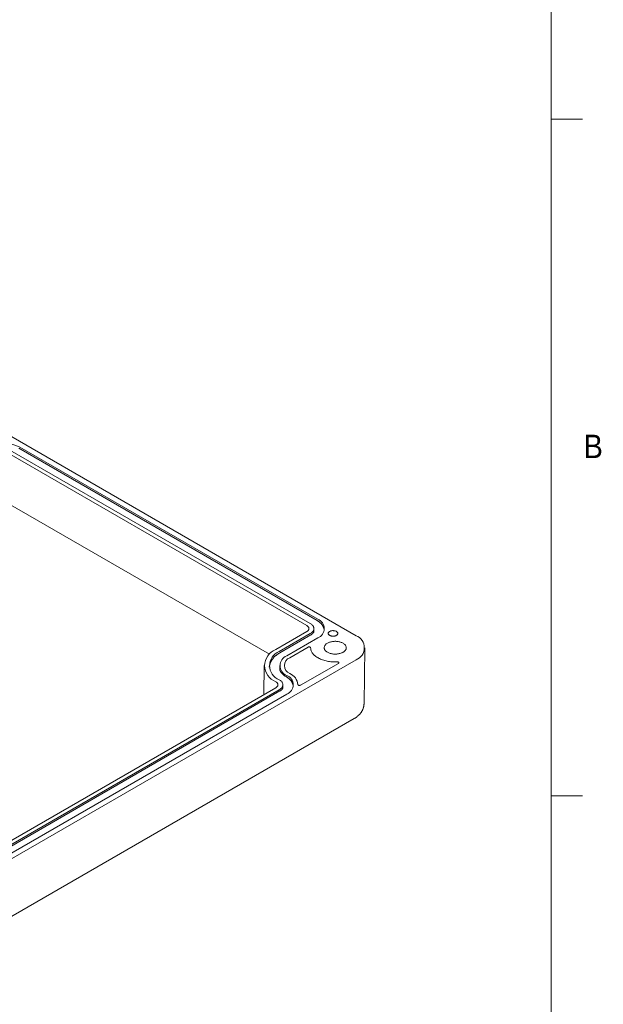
# Model space of a CAD drawing. Header units: inches. Extents: x 0.3 to 21.8, y 0.2 to 16.9.
# Tile 8 of 9: x 19.4 to 21.7, y 2.3 to 6.2. Entities that reach past the tile are written whole.
import ezdxf

# ---------------------------------------------------------------- set-up
doc = ezdxf.new("R2010")
doc.units = ezdxf.units.IN
doc.header["$MEASUREMENT"] = 0
doc.linetypes.add('SLD-Solid', pattern=[0])
doc.styles.add('SLDTEXTSTYLE1', font='GOTHIC.TTF', dxfattribs={"width": 0.913})

msp = doc.modelspace()

# ---------------------------------------------------------------- linework, layer by layer
at = {"color": 7, "linetype": 'SLD-Solid', "lineweight": 0}
for p, q in [((21.52288, 0.4106), (21.52288, 16.6606)), ((21.52288, 5.8276), (21.64788, 5.8276)), ((21.52288, 3.1196), (21.64788, 3.1196))]:
    msp.add_line(p, q, dxfattribs=at)
at = {"color": 7, "linetype": 'SLD-Solid', "lineweight": 15}
for p, q in [((17.82267, 5.44524), (20.74161, 3.76017)), ((19.36464, 4.49767), (20.55825, 3.80862)), ((20.5855, 3.82117), (19.3919, 4.51022)), ((19.3947, 4.51502), (20.5883, 3.82597)), ((19.35073, 4.48963), (20.54433, 3.80058)), ((19.34906, 4.28944), (20.39478, 3.68576)), ((20.57265, 3.77491), (20.57265, 3.78854)), ((20.54433, 3.7765), (20.41987, 3.70466)), ((20.55825, 3.76846), (20.43379, 3.69662)), ((20.56104, 3.76366), (20.43659, 3.69182)), ((20.5883, 3.75112), (20.46385, 3.67927)), ((20.54943, 3.71413), (20.47644, 3.672)), ((20.77352, 3.48799), (20.77617, 3.71154)), ((20.74161, 3.66384), (18.8805, 2.58944)), ((20.37375, 3.64099), (20.37236, 3.52415)), ((20.43593, 3.64036), (20.43593, 3.62443)), ((20.51911, 3.56192), (20.67067, 3.64942)), ((20.42023, 3.55178), (19.0746, 2.77497)), ((20.44855, 3.55018), (20.44855, 3.56383)), ((20.43415, 3.54375), (19.08852, 2.76694)), ((20.43695, 3.53895), (19.09132, 2.76213)), ((20.4642, 3.5264), (19.11858, 2.74959)), ((18.87252, 2.35369), (20.73363, 3.42809))]:
    msp.add_line(p, q, dxfattribs=at)
at = {"color": 7, "linetype": 'SLD-Solid', "lineweight": 15, "flags": 128}
for points in [[(20.55825, 3.80862), (20.56064, 3.80714), (20.56284, 3.80556), (20.56484, 3.80389), (20.56663, 3.80215), (20.56821, 3.80034), (20.56955, 3.79846), (20.57066, 3.79654), (20.57153, 3.79458), (20.57215, 3.79258), (20.57253, 3.79057), (20.57265, 3.78854), (20.57253, 3.78652), (20.57215, 3.7845), (20.57153, 3.78251), (20.57066, 3.78054), (20.56955, 3.77862), (20.56821, 3.77675), (20.56663, 3.77493), (20.56484, 3.77319), (20.56284, 3.77153), (20.56064, 3.76995), (20.55825, 3.76846)], [(20.63572, 3.77701), (20.63736, 3.77785), (20.63916, 3.77859), (20.64108, 3.77919), (20.64312, 3.77967), (20.64524, 3.78001), (20.64741, 3.78021), (20.64961, 3.78026), (20.6518, 3.78017), (20.65396, 3.77994), (20.65606, 3.77956), (20.65807, 3.77905), (20.65997, 3.77841), (20.66173, 3.77765), (20.66333, 3.77678), (20.66474, 3.77581), (20.66596, 3.77475), (20.66695, 3.77362), (20.66772, 3.77243), (20.66825, 3.7712), (20.66853, 3.76994), (20.66856, 3.76868), (20.66834, 3.76741), (20.66788, 3.76617), (20.66717, 3.76497), (20.66623, 3.76383), (20.66506, 3.76275), (20.6637, 3.76176), (20.66214, 3.76086), (20.66042, 3.76007), (20.65856, 3.7594), (20.65657, 3.75885), (20.65449, 3.75845), (20.65234, 3.75818), (20.65016, 3.75805), (20.64796, 3.75807), (20.64578, 3.75823), (20.64364, 3.75854), (20.64159, 3.75898), (20.63963, 3.75955), (20.63779, 3.76026), (20.63611, 3.76107), (20.6346, 3.762), (20.63329, 3.76301), (20.63218, 3.76411), (20.63129, 3.76527), (20.63065, 3.76648), (20.63024, 3.76773), (20.63008, 3.76899), (20.63018, 3.77026), (20.63052, 3.77151), (20.63111, 3.77274), (20.63194, 3.77391), (20.63299, 3.77503), (20.63426, 3.77606), (20.63572, 3.77701)], [(20.55967, 3.7117), (20.55953, 3.71244), (20.55912, 3.71314), (20.55846, 3.71377), (20.55759, 3.71431), (20.55653, 3.71473), (20.55535, 3.71501), (20.55409, 3.71514), (20.55281, 3.71511), (20.55157, 3.71493), (20.55042, 3.7146), (20.54943, 3.71413)], [(20.66595, 3.65532), (20.6609, 3.65516), (20.65584, 3.65516), (20.65078, 3.6553), (20.64574, 3.65559), (20.64074, 3.65604), (20.63578, 3.65663), (20.63089, 3.65737), (20.62606, 3.65825), (20.62132, 3.65927), (20.61668, 3.66043), (20.61214, 3.66173), (20.60773, 3.66316), (20.60345, 3.66472), (20.59931, 3.66641), (20.59533, 3.66821), (20.59152, 3.67013), (20.58788, 3.67217), (20.58443, 3.6743), (20.58117, 3.67654), (20.57812, 3.67887), (20.57528, 3.68129), (20.57265, 3.68379), (20.57025, 3.68636), (20.56809, 3.689), (20.56616, 3.6917), (20.56448, 3.69446), (20.56304, 3.69726), (20.56185, 3.7001), (20.56092, 3.70297), (20.56024, 3.70587), (20.55983, 3.70878), (20.55967, 3.7117)], [(20.62688, 3.73007), (20.6246, 3.72865), (20.62252, 3.72714), (20.62064, 3.72554), (20.61897, 3.72386), (20.61753, 3.72211), (20.61632, 3.72031), (20.61536, 3.71846), (20.61463, 3.71657), (20.61416, 3.71466), (20.61394, 3.71273), (20.61397, 3.7108), (20.61425, 3.70887), (20.61479, 3.70696), (20.61558, 3.70508), (20.6166, 3.70324), (20.61787, 3.70145), (20.61937, 3.69972), (20.62109, 3.69806), (20.62302, 3.69648), (20.62516, 3.69499), (20.62748, 3.6936), (20.62998, 3.69231), (20.63264, 3.69114), (20.63544, 3.69008), (20.63838, 3.68916), (20.64143, 3.68836), (20.64458, 3.68769), (20.6478, 3.68717), (20.65108, 3.68679), (20.65441, 3.68655), (20.65775, 3.68646), (20.6611, 3.68651), (20.66443, 3.68672), (20.66772, 3.68706), (20.67096, 3.68755), (20.67413, 3.68818), (20.67721, 3.68894), (20.68017, 3.68984), (20.68301, 3.69086), (20.68571, 3.69201), (20.68825, 3.69327), (20.69062, 3.69464), (20.6928, 3.6961), (20.69479, 3.69766), (20.69656, 3.6993), (20.69812, 3.70101), (20.69944, 3.70279), (20.70053, 3.70462), (20.70138, 3.70649), (20.70197, 3.70839), (20.70232, 3.71031), (20.70242, 3.71225), (20.70226, 3.71418), (20.70185, 3.71609), (20.70119, 3.71799), (20.70028, 3.71985), (20.69913, 3.72167), (20.69775, 3.72343), (20.69614, 3.72512), (20.69431, 3.72674), (20.69228, 3.72828), (20.69005, 3.72972), (20.68763, 3.73106), (20.68505, 3.73229), (20.68232, 3.73341), (20.67944, 3.7344), (20.67645, 3.73527), (20.67335, 3.736), (20.67016, 3.73659), (20.66691, 3.73705), (20.6636, 3.73736), (20.66026, 3.73752), (20.65691, 3.73754), (20.65357, 3.73741), (20.65026, 3.73714), (20.64699, 3.73672), (20.64378, 3.73616), (20.64066, 3.73546), (20.63763, 3.73463), (20.63473, 3.73367), (20.63196, 3.73258), (20.62934, 3.73138), (20.62688, 3.73007)], [(20.67067, 3.64942), (20.6715, 3.65001), (20.67208, 3.6507), (20.67238, 3.65145), (20.6724, 3.65221), (20.67212, 3.65296), (20.67156, 3.65365), (20.67076, 3.65426), (20.66974, 3.65475), (20.66856, 3.6551), (20.66728, 3.65529), (20.66595, 3.65532)], [(20.43406, 3.58396), (20.43646, 3.58247), (20.43867, 3.5809), (20.44068, 3.57923), (20.44249, 3.57749), (20.44407, 3.57567), (20.44542, 3.5738), (20.44654, 3.57187), (20.44741, 3.56991), (20.44804, 3.56791), (20.44842, 3.56589), (20.44855, 3.56386), (20.44843, 3.56183), (20.44806, 3.55982), (20.44744, 3.55782), (20.44657, 3.55585), (20.44547, 3.55392), (20.44412, 3.55205), (20.44255, 3.55023), (20.44076, 3.54848), (20.43875, 3.54682), (20.43654, 3.54523), (20.43415, 3.54375)], [(20.50887, 3.56434), (20.50901, 3.56361), (20.50942, 3.56291), (20.51008, 3.56228), (20.51096, 3.56174), (20.51201, 3.56132), (20.5132, 3.56104), (20.51446, 3.56092), (20.51573, 3.56094), (20.51697, 3.56113), (20.51811, 3.56146), (20.51911, 3.56192)]]:
    msp.add_lwpolyline(points, dxfattribs=at)
at = {"color": 7, "linetype": 'SLD-Solid', "lineweight": 15}
for centre, radius, start, end in [((19.32984, 4.39008), 0.14077, 62.56441, 117.17027), ((20.57388, 3.78854), 0.04011, 291.06467, 68.93533), ((20.53969, 3.78854), 0.0129, 291.04525, 68.95475), ((20.72309, 3.712), 0.05161, 291.03075, 68.96925), ((20.44448, 3.64033), 0.06887, 110.93709, 249.32828), ((20.45533, 3.64034), 0.06026, 110.93683, 249.32855), ((20.47887, 3.64035), 0.04172, 111.10269, 249.16268), ((20.48859, 3.64035), 0.0339, 110.99468, 249.2707), ((20.44975, 3.56384), 0.04013, 291.10269, 69.16268), ((20.45373, 3.55808), 0.05549, 6.48025, 65.67059), ((20.41558, 3.56383), 0.01291, 291.08153, 69.18384)]:
    msp.add_arc(centre, radius, start, end, dxfattribs=at)
for points, knots in [([(20.61438, 3.78219), (20.61431, 3.78267), (20.61413, 3.78388), (20.61376, 3.78581), (20.61323, 3.78808), (20.61252, 3.79052), (20.61158, 3.79318), (20.61042, 3.79588), (20.60905, 3.79856), (20.60751, 3.80114), (20.60577, 3.80369), (20.60383, 3.80617), (20.60171, 3.80858), (20.59942, 3.8109), (20.59696, 3.81314), (20.59434, 3.81528), (20.59157, 3.81733), (20.58864, 3.81928), (20.58661, 3.82055), (20.58552, 3.82115), (20.5855, 3.82117)], [0, 0, 0, 0, 0.0246015, 0.062139, 0.1048103, 0.1537821, 0.2100043, 0.2738278, 0.3351464, 0.3989332, 0.4642136, 0.5303528, 0.5969653, 0.663822, 0.7307873, 0.7977683, 0.8647171, 0.9316091, 0.9984286, 1, 1, 1, 1]), ([(20.573, 3.77587), (20.573, 3.77585), (20.57299, 3.77581), (20.57287, 3.77544), (20.57264, 3.77486), (20.57227, 3.77408), (20.57174, 3.77315), (20.57101, 3.77208), (20.5701, 3.77091), (20.56899, 3.76968), (20.56769, 3.76841), (20.5662, 3.76714), (20.56453, 3.76588), (20.56282, 3.76471), (20.56159, 3.76399), (20.56103, 3.76367)], [0, 0, 0, 0, 0.054652, 0.117052, 0.1871014, 0.2575274, 0.3332062, 0.412867, 0.4953088, 0.5796509, 0.6653172, 0.7519409, 0.8392843, 0.9271861, 1, 1, 1, 1]), ([(20.4366, 3.69182), (20.43545, 3.69114), (20.43307, 3.68975), (20.42963, 3.68752), (20.42623, 3.68515), (20.42298, 3.6827), (20.41988, 3.68016), (20.41693, 3.67755), (20.41415, 3.67487), (20.41154, 3.67211), (20.40909, 3.66928), (20.40683, 3.66638), (20.40474, 3.66343), (20.40284, 3.66042), (20.40112, 3.65737), (20.3996, 3.65429), (20.39827, 3.65121), (20.39715, 3.64815), (20.39622, 3.64517), (20.39548, 3.64232), (20.39491, 3.63964), (20.39448, 3.63715), (20.39419, 3.63517), (20.39407, 3.63398), (20.39402, 3.63359)], [0, 0, 0, 0, 0.048303, 0.1004817, 0.1526831, 0.2048876, 0.2570732, 0.3092152, 0.3612842, 0.4132437, 0.4650396, 0.5166051, 0.5678476, 0.6186337, 0.6687664, 0.71795, 0.7657438, 0.8115214, 0.8544886, 0.8938362, 0.9290129, 0.9599253, 0.9869074, 1, 1, 1, 1]), ([(20.46123, 3.59655), (20.46121, 3.59656), (20.4602, 3.59712), (20.45833, 3.59827), (20.45564, 3.60002), (20.45311, 3.60183), (20.45074, 3.60367), (20.44854, 3.60554), (20.44651, 3.60744), (20.44465, 3.60935), (20.44298, 3.61125), (20.44148, 3.61315), (20.44018, 3.615), (20.43905, 3.6168), (20.43811, 3.61851), (20.43736, 3.62011), (20.43678, 3.62154), (20.43636, 3.62276), (20.43608, 3.62374), (20.43592, 3.62447), (20.43583, 3.62491), (20.4358, 3.62513), (20.4358, 3.62511), (20.4358, 3.6251)], [0, 0, 0, 0, 0.0011693, 0.060353, 0.1194445, 0.1784042, 0.2371897, 0.2957541, 0.3540431, 0.4119911, 0.4695152, 0.5265056, 0.5828108, 0.6382128, 0.6923913, 0.7448767, 0.7950132, 0.8419937, 0.8850441, 0.9237181, 0.9580834, 0.9886547, 1, 1, 1, 1]), ([(20.49029, 3.55745), (20.49022, 3.55794), (20.49004, 3.55916), (20.48966, 3.56109), (20.48913, 3.56336), (20.48842, 3.56581), (20.48748, 3.56846), (20.48632, 3.57116), (20.48495, 3.57384), (20.48341, 3.57643), (20.48167, 3.57897), (20.47974, 3.58146), (20.47762, 3.58387), (20.47532, 3.58619), (20.47286, 3.58842), (20.47024, 3.59057), (20.46747, 3.59262), (20.46454, 3.59456), (20.46246, 3.59587), (20.46131, 3.5965), (20.46123, 3.59655)], [0, 0, 0, 0, 0.0247952, 0.0621845, 0.1046872, 0.1534656, 0.2094658, 0.2730372, 0.3341136, 0.3976485, 0.462671, 0.5285491, 0.5948984, 0.6614911, 0.728192, 0.7949084, 0.8615927, 0.9282206, 0.9947761, 1, 1, 1, 1]), ([(20.44887, 3.55099), (20.44887, 3.551), (20.44887, 3.55104), (20.44881, 3.55083), (20.44865, 3.55037), (20.44833, 3.54965), (20.44783, 3.54874), (20.44717, 3.54771), (20.44644, 3.54673), (20.44582, 3.546), (20.44533, 3.54545), (20.44487, 3.54496), (20.44425, 3.54433), (20.44327, 3.54342), (20.44181, 3.54219), (20.4397, 3.54061), (20.43793, 3.53954), (20.43697, 3.53896)], [0, 0, 0, 0, 0.0072059, 0.0668683, 0.1344147, 0.2022755, 0.2844651, 0.3762466, 0.4533865, 0.512584, 0.5404334, 0.5711691, 0.6133863, 0.6671597, 0.7569919, 0.8678155, 1, 1, 1, 1]), ([(20.73363, 3.42809), (20.73437, 3.42852), (20.73644, 3.42973), (20.73973, 3.43185), (20.74344, 3.43446), (20.74697, 3.43721), (20.75032, 3.44008), (20.75346, 3.44307), (20.7564, 3.44616), (20.75911, 3.44936), (20.76159, 3.45264), (20.76384, 3.45599), (20.76586, 3.45941), (20.76764, 3.46288), (20.76919, 3.4664), (20.7705, 3.46996), (20.77157, 3.47355), (20.77241, 3.47716), (20.77302, 3.48078), (20.77341, 3.48438), (20.77348, 3.48678), (20.77352, 3.48796)], [0, 0, 0, 0, 0.0322527, 0.0904136, 0.1485565, 0.206469, 0.2640302, 0.3211177, 0.3776175, 0.4334338, 0.4884968, 0.5427668, 0.5962346, 0.6489187, 0.700861, 0.7521214, 0.8027728, 0.852897, 0.9025818, 0.9519182, 1, 1, 1, 1])]:
    msp.add_open_spline(points, degree=3, knots=knots, dxfattribs=at)

# ---------------------------------------------------------------- texts
at = {"color": 7, "linetype": 'Continuous', "lineweight": 0, "insert": (21.65336, 4.56466), "char_height": 0.09375, "attachment_point": 1, "style": 'SLDTEXTSTYLE1'}
msp.add_mtext('B', dxfattribs=at)

doc.saveas('drawing.dxf')
